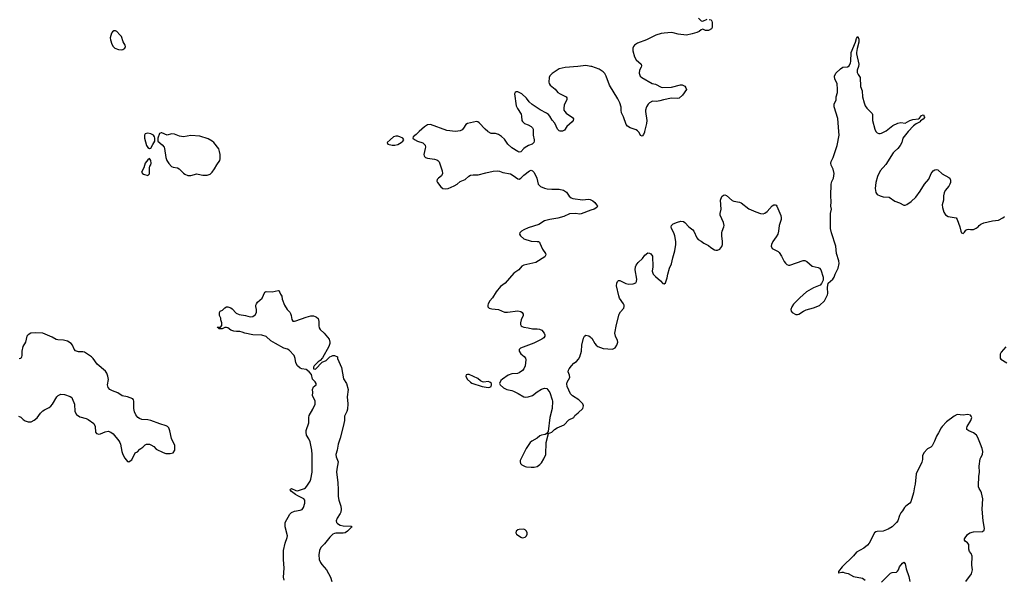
# Model space of a CAD drawing. Header units: inches. Extents: x 1694897 to 1849880, y 907231 to 1017944.
# Tile 84 of 171: x 1782276 to 1795588, y 933940 to 941514. Entities that reach past the tile are written whole.
import ezdxf

# ---------------------------------------------------------------- set-up
doc = ezdxf.new("R2010")
doc.units = ezdxf.units.IN
doc.header["$MEASUREMENT"] = 0
for name, color, linetype in [('B7983', 7, 'Continuous'), ('B7984', 7, 'Continuous'), ('B7993', 7, 'Continuous'), ('B7994', 7, 'Continuous')]:
    doc.layers.add(name, color=color, linetype=linetype)

msp = doc.modelspace()

# ---------------------------------------------------------------- linework, layer by layer
at = {"layer": 'B7983', "color": 6, "elevation": 800}
for points in [[(1784010, 939976), (1783970, 939971), (1783963, 939950), (1783962, 939910), (1783991, 939810), (1784010, 939783), (1784030, 939771), (1784050, 939776), (1784074, 939826), (1784102, 939870), (1784104, 939910), (1784099, 939930), (1784084, 939950), (1784050, 939967)], [(1784190, 939984), (1784168, 939972), (1784145, 939910), (1784142, 939870), (1784202, 939822), (1784229, 939789), (1784235, 939770), (1784253, 939650), (1784265, 939610), (1784290, 939567), (1784330, 939527), (1784350, 939516), (1784410, 939510), (1784430, 939496), (1784490, 939437), (1784510, 939424), (1784550, 939407), (1784590, 939403), (1784670, 939426), (1784690, 939425), (1784750, 939408), (1784810, 939409), (1784850, 939425), (1784876, 939450), (1784910, 939494), (1784941, 939550), (1784982, 939610), (1784988, 939630), (1784985, 939690), (1784979, 939730), (1784967, 939767), (1784901, 939850), (1784877, 939870), (1784822, 939902), (1784710, 939939), (1784590, 939948), (1784490, 939927), (1784438, 939938), (1784370, 939964), (1784330, 939971), (1784270, 939952), (1784197, 939983)], [(1787362, 939938), (1787330, 939927), (1787283, 939890), (1787245, 939850), (1787252, 939830), (1787310, 939815), (1787350, 939816), (1787390, 939825), (1787434, 939850), (1787455, 939870), (1787469, 939890), (1787454, 939910), (1787414, 939930), (1787390, 939936)], [(1784030, 939634), (1784010, 939619), (1783973, 939570), (1783953, 939507), (1783923, 939450), (1783938, 939430), (1783950, 939423), (1784010, 939406), (1784031, 939429), (1784032, 939510), (1784037, 939530), (1784049, 939550), (1784053, 939570), (1784050, 939608)], [(1788330, 936713), (1788311, 936709), (1788306, 936690), (1788328, 936650), (1788370, 936608), (1788390, 936597), (1788530, 936548), (1788610, 936537), (1788630, 936539), (1788649, 936550), (1788657, 936570), (1788653, 936590), (1788634, 936610), (1788610, 936618), (1788550, 936609), (1788534, 936614), (1788507, 936627), (1788470, 936656), (1788355, 936710)], [(1789090, 934618), (1789030, 934616), (1789010, 934609), (1788990, 934594), (1788983, 934570), (1788991, 934550), (1789052, 934510), (1789070, 934503), (1789090, 934506), (1789110, 934511), (1789129, 934531), (1789137, 934550), (1789137, 934570), (1789129, 934590), (1789110, 934609)]]:
    msp.add_lwpolyline(points, close=True, dxfattribs=at)
at = {"layer": 'B7983', "color": 6}
for points, elevation in [([(1787679, 940000), (1787638, 939962), (1787596, 939930), (1787591, 939910), (1787613, 939893), (1787656, 939870), (1787727, 939847), (1787756, 939816), (1787761, 939790), (1787760, 939770), (1787740, 939690), (1787743, 939670), (1787750, 939660), (1787763, 939650), (1787790, 939641), (1787886, 939626), (1787916, 939616), (1787929, 939609), (1787946, 939590), (1787987, 939470), (1787993, 939430), (1787980, 939400), (1787938, 939370), (1787919, 939350), (1787916, 939330), (1787923, 939310), (1787970, 939251), (1787999, 939230), (1788030, 939223), (1788069, 939229), (1788150, 939264), (1788190, 939289), (1788230, 939323), (1788298, 939350), (1788350, 939398), (1788370, 939408), (1788407, 939413), (1788473, 939413), (1788577, 939443), (1788677, 939463), (1788730, 939467), (1788762, 939462), (1788810, 939446), (1788910, 939426), (1788947, 939407), (1789010, 939358), (1789030, 939357), (1789050, 939368), (1789094, 939410), (1789170, 939468), (1789190, 939476), (1789210, 939470), (1789230, 939446), (1789268, 939370), (1789288, 939288), (1789317, 939257), (1789370, 939233), (1789406, 939226), (1789470, 939218), (1789570, 939218), (1789627, 939207), (1789670, 939178), (1789706, 939126), (1789730, 939104), (1789755, 939095), (1789885, 939075), (1789965, 939085), (1789990, 939082), (1790000, 939076)], 800), ([(1789217, 940000), (1789216, 939950), (1789230, 939890), (1789231, 939870), (1789225, 939850), (1789204, 939830), (1789156, 939810), (1789110, 939784), (1789090, 939770), (1789050, 939727), (1789030, 939722), (1789010, 939729), (1788930, 939779), (1788875, 939830), (1788830, 939897), (1788790, 939933), (1788750, 939960), (1788710, 939974), (1788650, 939974), (1788610, 939994), (1788603, 940000)], 800), ([(1790000, 938935), (1789868, 938888), (1789850, 938884), (1789792, 938892), (1789710, 938885), (1789631, 938849), (1789550, 938826), (1789443, 938810), (1789370, 938791), (1789297, 938743), (1789150, 938696), (1789091, 938670), (1789059, 938650), (1789037, 938630), (1789033, 938610), (1789045, 938590), (1789091, 938550), (1789190, 938518), (1789274, 938514), (1789290, 938510), (1789302, 938501), (1789310, 938490), (1789345, 938410), (1789385, 938350), (1789389, 938330), (1789374, 938306), (1789252, 938228), (1789090, 938191), (1789064, 938176), (1789024, 938130), (1788958, 938082), (1788838, 937950), (1788778, 937902), (1788716, 937830), (1788670, 937750), (1788631, 937710), (1788608, 937670), (1788603, 937650), (1788604, 937630), (1788625, 937610), (1788661, 937601), (1788750, 937590), (1788830, 937556), (1788870, 937554), (1789010, 937573), (1789050, 937563), (1789070, 937550), (1789082, 937530), (1789081, 937510), (1789057, 937450), (1789049, 937410), (1789049, 937389), (1789058, 937370), (1789070, 937360), (1789092, 937352), (1789150, 937344), (1789208, 937328), (1789270, 937331), (1789305, 937325), (1789334, 937310), (1789366, 937270), (1789376, 937250), (1789376, 937230), (1789364, 937210), (1789335, 937190), (1789226, 937134), (1789045, 937070), (1789030, 937050), (1789030, 937028), (1789052, 936990), (1789095, 936955), (1789114, 936934), (1789121, 936910), (1789109, 936830), (1789093, 936787), (1789074, 936766), (1789030, 936735), (1789007, 936727), (1788930, 936723), (1788878, 936702), (1788802, 936650), (1788782, 936630), (1788762, 936590), (1788772, 936570), (1788818, 936530), (1788862, 936510), (1788930, 936496), (1788950, 936488), (1789017, 936457), (1789090, 936410), (1789110, 936404), (1789150, 936409), (1789210, 936429), (1789270, 936478), (1789330, 936514), (1789370, 936526), (1789404, 936524), (1789445, 936470), (1789476, 936370), (1789480, 936350), (1789476, 936250), (1789445, 936130), (1789420, 935940), (1789414, 935926), (1789410, 935926), (1789405, 935915), (1789379, 935901), (1789330, 935892), (1789310, 935883), (1789270, 935850), (1789198, 935810), (1789176, 935790), (1789122, 935710), (1789044, 935550), (1789041, 935530), (1789046, 935506), (1789066, 935490), (1789110, 935468), (1789130, 935462), (1789190, 935458), (1789230, 935458), (1789270, 935468), (1789308, 935492), (1789330, 935517), (1789363, 935570), (1789388, 935630), (1789396, 935790), (1789426, 935914), (1789470, 935932), (1789508, 935970), (1789542, 935990), (1789639, 936030), (1789702, 936098), (1789769, 936131), (1789783, 936157), (1789828, 936192), (1789888, 936252), (1789898, 936290), (1789890, 936317), (1789835, 936370), (1789750, 936423), (1789721, 936450), (1789678, 936550), (1789674, 936586), (1789680, 936610), (1789712, 936670), (1789710, 936704), (1789692, 936750), (1789697, 936770), (1789706, 936790), (1789738, 936830), (1789770, 936865), (1789805, 936890), (1789830, 936921), (1789848, 936952), (1789870, 937026), (1789877, 937110), (1789897, 937203), (1789910, 937230), (1789930, 937243), (1789970, 937236), (1789990, 937224), (1790000, 937215)], 800), ([(1785852, 933930), (1785844, 933970), (1785853, 934090), (1785841, 934210), (1785843, 934330), (1785864, 934430), (1785893, 934507), (1785896, 934530), (1785865, 934650), (1785863, 934690), (1785866, 934710), (1785930, 934824), (1785950, 934846), (1785990, 934864), (1786070, 934877), (1786094, 934886), (1786114, 934910), (1786129, 934970), (1786132, 935010), (1786117, 935030), (1786035, 935070), (1786003, 935090), (1785949, 935130), (1785931, 935150), (1785938, 935162), (1785950, 935170), (1786010, 935141), (1786030, 935139), (1786125, 935170), (1786140, 935180), (1786159, 935201), (1786201, 935270), (1786210, 935294), (1786231, 935390), (1786231, 935630), (1786227, 935687), (1786202, 935802), (1786183, 935843), (1786154, 935890), (1786148, 935930), (1786150, 935956), (1786183, 936057), (1786184, 936130), (1786190, 936155), (1786239, 936241), (1786270, 936310), (1786272, 936350), (1786235, 936430), (1786239, 936470), (1786236, 936510), (1786250, 936544), (1786282, 936570), (1786282, 936590), (1786270, 936615), (1786235, 936650), (1786219, 936710), (1786190, 936749), (1786150, 936779), (1786090, 936788), (1786070, 936796), (1786030, 936831), (1786010, 936869), (1786001, 936930), (1785987, 936970), (1785921, 937041), (1785896, 937056), (1785848, 937070), (1785733, 937130), (1785670, 937168), (1785607, 937227), (1785550, 937244), (1785429, 937250), (1785319, 937270), (1785285, 937285), (1785250, 937292), (1785208, 937292), (1785170, 937300), (1785129, 937310), (1785090, 937342), (1785070, 937349), (1785050, 937349), (1785014, 937330), (1784970, 937330), (1784966, 937330), (1784962, 937342), (1784946, 937350), (1784950, 937354), (1784990, 937354), (1785007, 937373), (1785008, 937410), (1784995, 937450), (1784995, 937475), (1784978, 937510), (1784978, 937550), (1784988, 937570), (1785018, 937582), (1785050, 937616), (1785070, 937626), (1785090, 937627), (1785130, 937613), (1785150, 937600), (1785204, 937544), (1785244, 937524), (1785330, 937510), (1785390, 937493), (1785430, 937497), (1785461, 937519), (1785479, 937550), (1785479, 937590), (1785469, 937631), (1785469, 937650), (1785477, 937670), (1785490, 937690), (1785553, 937747), (1785590, 937826), (1785610, 937836), (1785690, 937832), (1785770, 937847), (1785783, 937843), (1785790, 937832), (1785800, 937800), (1785819, 937770), (1785826, 937730), (1785855, 937650), (1785890, 937590), (1785930, 937554), (1785939, 937539), (1785948, 937510), (1785955, 937455), (1785970, 937434), (1785990, 937432), (1786010, 937437), (1786150, 937490), (1786210, 937506), (1786250, 937505), (1786270, 937499), (1786288, 937490), (1786309, 937470), (1786321, 937430), (1786320, 937370), (1786325, 937345), (1786340, 937320), (1786393, 937270), (1786458, 937190), (1786470, 937151), (1786470, 937130), (1786456, 937090), (1786370, 936938), (1786339, 936901), (1786310, 936883), (1786256, 936830), (1786246, 936810), (1786250, 936791), (1786273, 936786), (1786363, 936877), (1786420, 936900), (1786470, 936950), (1786490, 936962), (1786510, 936970), (1786531, 936971), (1786572, 936952), (1786574, 936930), (1786628, 936808), (1786655, 936655), (1786693, 936590), (1786715, 936510), (1786705, 936410), (1786713, 936313), (1786710, 936241), (1786699, 936210), (1786667, 936150), (1786665, 936090), (1786650, 936009), (1786609, 935850), (1786583, 935770), (1786569, 935690), (1786552, 935630), (1786556, 935596), (1786583, 935530), (1786563, 935430), (1786559, 935390), (1786577, 935250), (1786583, 935150), (1786581, 935059), (1786591, 935011), (1786617, 934930), (1786620, 934890), (1786616, 934850), (1786609, 934831), (1786569, 934770), (1786553, 934730), (1786558, 934710), (1786574, 934694), (1786610, 934674), (1786650, 934666), (1786758, 934658), (1786772, 934650), (1786759, 934641), (1786710, 934590), (1786677, 934570), (1786650, 934565), (1786550, 934566), (1786530, 934561), (1786510, 934550), (1786471, 934510), (1786399, 934421), (1786347, 934370), (1786327, 934330), (1786318, 934270), (1786326, 934210), (1786342, 934170), (1786362, 934142), (1786426, 934070), (1786480, 933970), (1786498, 933910)], 700), ([(1782258, 936150), (1782290, 936133), (1782322, 936102), (1782350, 936085), (1782390, 936073), (1782430, 936073), (1782470, 936093), (1782510, 936125), (1782556, 936190), (1782590, 936222), (1782610, 936236), (1782675, 936265), (1782698, 936282), (1782720, 936310), (1782777, 936410), (1782796, 936430), (1782830, 936446), (1782883, 936443), (1782956, 936416), (1782979, 936399), (1782987, 936387), (1783015, 936310), (1783023, 936210), (1783044, 936170), (1783090, 936140), (1783175, 936115), (1783202, 936102), (1783278, 936050), (1783294, 936010), (1783301, 935930), (1783314, 935914), (1783345, 935905), (1783370, 935908), (1783430, 935938), (1783470, 935945), (1783510, 935932), (1783540, 935910), (1783616, 935816), (1783630, 935790), (1783638, 935770), (1783657, 935670), (1783671, 935631), (1783698, 935578), (1783733, 935533), (1783750, 935532), (1783770, 935542), (1783790, 935558), (1783839, 935650), (1783870, 935667), (1783900, 935700), (1783939, 935730), (1783970, 935761), (1783991, 935771), (1784030, 935771), (1784050, 935762), (1784090, 935736), (1784123, 935703), (1784215, 935655), (1784250, 935645), (1784310, 935644), (1784350, 935651), (1784373, 935690), (1784373, 935750), (1784328, 935848), (1784306, 935950), (1784290, 935989), (1784273, 936010), (1784258, 936018), (1784170, 936043), (1784050, 936090), (1784010, 936098), (1783925, 936105), (1783896, 936116), (1783872, 936132), (1783845, 936165), (1783827, 936207), (1783820, 936250), (1783821, 936350), (1783816, 936370), (1783805, 936385), (1783734, 936410), (1783663, 936423), (1783604, 936464), (1783529, 936489), (1783494, 936510), (1783474, 936534), (1783464, 936570), (1783475, 936645), (1783469, 936690), (1783453, 936730), (1783435, 936755), (1783323, 936850), (1783267, 936930), (1783248, 936950), (1783150, 937013), (1783130, 937018), (1783070, 937017), (1783032, 937032), (1783013, 937053), (1782988, 937108), (1782971, 937131), (1782922, 937162), (1782870, 937178), (1782790, 937180), (1782770, 937184), (1782716, 937216), (1782590, 937270), (1782490, 937278), (1782428, 937272), (1782390, 937251), (1782374, 937230), (1782355, 937150), (1782317, 937090), (1782306, 937030), (1782305, 936970), (1782301, 936950), (1782290, 936930), (1782270, 936924)], 800)]:
    msp.add_lwpolyline(points, dxfattribs=dict(at, elevation=elevation))
at = {"layer": 'B7984', "color": 6, "elevation": 800}
msp.add_lwpolyline([(1783570, 941361), (1783550, 941361), (1783530, 941349), (1783519, 941330), (1783500, 941270), (1783503, 941243), (1783522, 941182), (1783538, 941150), (1783561, 941130), (1783610, 941109), (1783650, 941105), (1783670, 941111), (1783695, 941130), (1783705, 941150), (1783703, 941170), (1783676, 941216), (1783650, 941284), (1783630, 941309), (1783590, 941353)], close=True, dxfattribs=at)
for points in [[(1790000, 940880), (1789930, 940893), (1789821, 940879), (1789650, 940868), (1789570, 940850), (1789473, 940787), (1789445, 940755), (1789433, 940730), (1789429, 940670), (1789435, 940650), (1789448, 940628), (1789514, 940574), (1789553, 940530), (1789583, 940510), (1789664, 940470), (1789675, 940455), (1789673, 940430), (1789639, 940361), (1789631, 940310), (1789635, 940290), (1789645, 940270), (1789663, 940250), (1789750, 940192), (1789763, 940170), (1789759, 940150), (1789744, 940130), (1789674, 940070), (1789641, 940019), (1789617, 940003), (1789583, 940003), (1789570, 940008), (1789546, 940030), (1789510, 940115), (1789475, 940155), (1789443, 940210), (1789425, 940230), (1789399, 940250), (1789314, 940294), (1789204, 940364), (1789163, 940403), (1789128, 940450), (1789065, 940510), (1789010, 940536), (1788990, 940537), (1788973, 940527), (1788966, 940510), (1788989, 940350), (1789007, 940310), (1789054, 940234), (1789062, 940210), (1789066, 940150), (1789074, 940134), (1789099, 940110), (1789152, 940092), (1789190, 940070), (1789208, 940050), (1789218, 940030), (1789217, 940000)], [(1788603, 940000), (1788568, 940030), (1788490, 940120), (1788470, 940132), (1788454, 940134), (1788329, 940111), (1788310, 940097), (1788276, 940044), (1788257, 940023), (1788229, 940011), (1788170, 940001), (1788050, 940013), (1787830, 940094), (1787790, 940091), (1787750, 940065), (1787679, 940000)]]:
    msp.add_lwpolyline(points, dxfattribs=at)
at = {"layer": 'B7993', "color": 6, "elevation": 800}
for points in [[(1790000, 937215), (1790010, 937206), (1790050, 937130), (1790070, 937107), (1790094, 937090), (1790163, 937063), (1790290, 937054), (1790325, 937075), (1790350, 937111), (1790362, 937150), (1790359, 937170), (1790330, 937230), (1790323, 937270), (1790343, 937390), (1790380, 937530), (1790400, 937560), (1790444, 937610), (1790449, 937631), (1790449, 937650), (1790439, 937670), (1790387, 937747), (1790377, 937777), (1790345, 937910), (1790350, 937950), (1790358, 937970), (1790370, 937982), (1790390, 937982), (1790470, 937944), (1790510, 937934), (1790570, 937937), (1790606, 937954), (1790615, 937970), (1790618, 938002), (1790596, 938130), (1790601, 938170), (1790609, 938190), (1790637, 938230), (1790696, 938284), (1790730, 938326), (1790770, 938357), (1790790, 938355), (1790810, 938346), (1790832, 938312), (1790834, 938170), (1790825, 938110), (1790841, 938070), (1790870, 938038), (1790939, 937979), (1790970, 937942), (1790990, 937938), (1791009, 937951), (1791030, 938018), (1791038, 938070), (1791061, 938150), (1791090, 938210), (1791105, 938290), (1791135, 938385), (1791149, 938470), (1791148, 938510), (1791132, 938590), (1791118, 938630), (1791090, 938690), (1791085, 938710), (1791087, 938730), (1791109, 938751), (1791170, 938773), (1791215, 938785), (1791250, 938782), (1791270, 938767), (1791323, 938710), (1791377, 938670), (1791390, 938650), (1791430, 938562), (1791450, 938539), (1791490, 938516), (1791524, 938490), (1791590, 938456), (1791622, 938430), (1791670, 938401), (1791690, 938394), (1791710, 938395), (1791741, 938410), (1791770, 938445), (1791778, 938470), (1791780, 938510), (1791768, 938590), (1791768, 938630), (1791772, 938650), (1791798, 938710), (1791802, 938730), (1791792, 938770), (1791748, 938870), (1791748, 938890), (1791760, 938950), (1791751, 939070), (1791770, 939122), (1791790, 939138), (1791810, 939142), (1791830, 939134), (1791910, 939067), (1791930, 939060), (1792010, 939045), (1792030, 939035), (1792135, 938955), (1792230, 938912), (1792290, 938890), (1792330, 938888), (1792350, 938896), (1792380, 938920), (1792450, 938994), (1792470, 939006), (1792490, 939010), (1792504, 939004), (1792515, 938990), (1792565, 938865), (1792572, 938832), (1792571, 938810), (1792544, 938730), (1792536, 938650), (1792525, 938610), (1792506, 938574), (1792458, 938510), (1792440, 938470), (1792437, 938450), (1792450, 938418), (1792466, 938406), (1792530, 938376), (1792543, 938363), (1792575, 938315), (1792610, 938243), (1792630, 938217), (1792650, 938201), (1792670, 938193), (1792690, 938193), (1792870, 938256), (1792890, 938256), (1792920, 938240), (1792990, 938177), (1793070, 938161), (1793091, 938150), (1793107, 938130), (1793141, 938030), (1793141, 937990), (1793118, 937942), (1793098, 937922), (1793010, 937886), (1792916, 937830), (1792822, 937750), (1792738, 937662), (1792717, 937630), (1792704, 937590), (1792707, 937567), (1792721, 937550), (1792770, 937525), (1792790, 937524), (1792810, 937529), (1792872, 937570), (1792910, 937589), (1793010, 937615), (1793090, 937646), (1793159, 937710), (1793199, 937790), (1793203, 937810), (1793197, 937890), (1793209, 937950), (1793270, 938001), (1793289, 938030), (1793302, 938070), (1793341, 938150), (1793355, 938215), (1793352, 938250), (1793318, 938350), (1793310, 938450), (1793251, 938631), (1793240, 938690), (1793237, 938850), (1793240, 938890), (1793252, 938950), (1793245, 938990), (1793247, 939050), (1793241, 939130), (1793249, 939290), (1793256, 939324), (1793278, 939370), (1793286, 939430), (1793276, 939490), (1793246, 939546), (1793241, 939570), (1793247, 939593), (1793275, 939650), (1793328, 939810), (1793354, 939950), (1793350, 940000)], [(1790725, 940000), (1790723, 939990), (1790710, 939960), (1790690, 939937), (1790670, 939947), (1790650, 939986), (1790638, 940000)], [(1794290, 940000), (1794270, 939978), (1794216, 939910), (1794202, 939850), (1794182, 939810), (1794150, 939771), (1794102, 939730), (1794086, 939710), (1793988, 939552), (1793912, 939470), (1793876, 939390), (1793850, 939310), (1793844, 939230), (1793853, 939173), (1793869, 939149), (1793909, 939129), (1793950, 939115), (1794030, 939111), (1794110, 939057), (1794173, 939033), (1794230, 939003), (1794250, 939003), (1794270, 939011), (1794330, 939051), (1794390, 939111), (1794450, 939193), (1794510, 939290), (1794570, 939356), (1794599, 939430), (1794627, 939470), (1794650, 939484), (1794670, 939487), (1794690, 939484), (1794748, 939428), (1794840, 939380), (1794850, 939370), (1794860, 939340), (1794860, 939310), (1794854, 939290), (1794838, 939262), (1794790, 939202), (1794776, 939170), (1794768, 939130), (1794766, 939070), (1794747, 939010), (1794752, 938970), (1794770, 938910), (1794795, 938875), (1794830, 938850), (1794910, 938838), (1794937, 938830), (1794950, 938810), (1794988, 938710), (1794999, 938650), (1795010, 938631), (1795030, 938621), (1795050, 938636), (1795070, 938666), (1795084, 938676), (1795110, 938679), (1795130, 938674), (1795170, 938675), (1795209, 938691), (1795235, 938710), (1795249, 938730), (1795270, 938746), (1795310, 938765), (1795430, 938790), (1795510, 938802), (1795569, 938830), (1795589, 938850)], [(1793853, 940000), (1793856, 939996), (1793870, 939982), (1793890, 939974), (1793910, 939972), (1793930, 939977), (1793973, 940000)], [(1790000, 939076), (1790024, 939064), (1790050, 939040), (1790076, 939010), (1790087, 938990), (1790077, 938970), (1790041, 938950), (1790000, 938935)], [(1795610, 937088), (1795546, 937014), (1795532, 936988), (1795532, 936932), (1795540, 936920), (1795622, 936870)], [(1795069, 933910), (1795145, 934015), (1795160, 934070), (1795150, 934130), (1795153, 934253), (1795140, 934290), (1795119, 934319), (1795107, 934347), (1795108, 934410), (1795090, 934434), (1795057, 934457), (1795049, 934470), (1795052, 934490), (1795093, 934547), (1795124, 934570), (1795170, 934582), (1795292, 934588), (1795314, 934606), (1795319, 934630), (1795302, 934730), (1795289, 934890), (1795296, 935030), (1795280, 935110), (1795272, 935132), (1795247, 935170), (1795240, 935190), (1795239, 935210), (1795245, 935330), (1795252, 935390), (1795248, 935470), (1795263, 935570), (1795270, 935590), (1795292, 935628), (1795296, 935670), (1795288, 935710), (1795268, 935770), (1795230, 935860), (1795213, 935890), (1795170, 935923), (1795109, 935950), (1795083, 935970), (1795080, 935990), (1795085, 936010), (1795134, 936090), (1795149, 936130), (1795142, 936150), (1795130, 936162), (1795090, 936173), (1795030, 936163), (1794950, 936169), (1794910, 936149), (1794809, 936071), (1794748, 936010), (1794733, 935990), (1794698, 935922), (1794670, 935879), (1794645, 935810), (1794612, 935748), (1794595, 935730), (1794550, 935706), (1794499, 935650), (1794481, 935610), (1794483, 935563), (1794475, 935525), (1794397, 935370), (1794385, 935230), (1794373, 935190), (1794361, 935110), (1794324, 934990), (1794311, 934969), (1794256, 934930), (1794237, 934910), (1794214, 934866), (1794190, 934839), (1794170, 934804), (1794149, 934731), (1794133, 934707), (1794070, 934650), (1794020, 934620), (1793950, 934594), (1793870, 934587), (1793850, 934581), (1793832, 934568), (1793761, 934430), (1793739, 934401), (1793690, 934362), (1793592, 934310), (1793550, 934256), (1793397, 934110), (1793346, 934046), (1793346, 934030), (1793350, 934028), (1793390, 934039), (1793410, 934037), (1793430, 934028), (1793478, 934018), (1793550, 933978), (1793670, 933955), (1793708, 933930)], [(1793930, 933900), (1794050, 934022), (1794070, 934032), (1794130, 934039), (1794144, 934050), (1794159, 934070), (1794172, 934110), (1794210, 934159), (1794230, 934171), (1794250, 934151), (1794263, 934083), (1794299, 933979), (1794310, 933910)]]:
    msp.add_lwpolyline(points, dxfattribs=at)
at = {"layer": 'B7994', "color": 6, "elevation": 800}
for points in [[(1791598, 941518), (1791623, 941510), (1791633, 941493), (1791637, 941477), (1791637, 941410), (1791629, 941390), (1791590, 941366), (1791550, 941366), (1791510, 941386), (1791490, 941377), (1791464, 941356), (1791430, 941341), (1791370, 941322), (1791290, 941306), (1791177, 941317), (1791110, 941338), (1791090, 941340), (1790990, 941333), (1790950, 941326), (1790878, 941302), (1790750, 941242), (1790630, 941197), (1790587, 941170), (1790573, 941150), (1790567, 941130), (1790567, 941090), (1790587, 941010), (1790612, 940970), (1790678, 940910), (1790685, 940890), (1790679, 940870), (1790656, 940830), (1790650, 940790), (1790667, 940750), (1790689, 940730), (1790828, 940650), (1790870, 940641), (1790950, 940600), (1790970, 940595), (1791090, 940601), (1791212, 940632), (1791231, 940630), (1791270, 940612), (1791284, 940590), (1791290, 940570), (1791237, 940490), (1791190, 940452), (1791174, 940446), (1791090, 940452), (1790979, 940430), (1790930, 940414), (1790887, 940407), (1790830, 940409), (1790793, 940390), (1790772, 940370), (1790750, 940335), (1790735, 940290), (1790735, 940270), (1790753, 940150), (1790750, 940110), (1790725, 940000)], [(1791452, 941532), (1791490, 941498), (1791510, 941492), (1791570, 941520)], [(1793350, 940000), (1793337, 940177), (1793287, 940333), (1793289, 940370), (1793314, 940430), (1793316, 940470), (1793331, 940530), (1793334, 940570), (1793328, 940648), (1793297, 940710), (1793293, 940750), (1793310, 940790), (1793372, 940850), (1793406, 940870), (1793470, 940876), (1793490, 940890), (1793510, 940928), (1793515, 940950), (1793519, 941070), (1793577, 941210), (1793590, 941259), (1793610, 941285), (1793621, 941250), (1793621, 941210), (1793598, 941122), (1793589, 941070), (1793590, 941050), (1793623, 940910), (1793619, 940881), (1793598, 940830), (1793601, 940801), (1793611, 940771), (1793640, 940730), (1793643, 940610), (1793665, 940550), (1793670, 940470), (1793692, 940390), (1793709, 940349), (1793730, 940316), (1793803, 940243), (1793808, 940230), (1793808, 940150), (1793837, 940030), (1793853, 940000)], [(1790638, 940000), (1790630, 940010), (1790610, 940021), (1790528, 940048), (1790493, 940073), (1790475, 940095), (1790440, 940200), (1790413, 940253), (1790407, 940290), (1790407, 940330), (1790390, 940390), (1790363, 940443), (1790250, 940627), (1790207, 940750), (1790187, 940787), (1790163, 940810), (1790110, 940844), (1790010, 940879), (1790000, 940880)], [(1793973, 940000), (1793990, 940009), (1794079, 940081), (1794150, 940114), (1794190, 940124), (1794250, 940114), (1794310, 940150), (1794350, 940165), (1794427, 940173), (1794440, 940180), (1794470, 940219), (1794490, 940226), (1794506, 940210), (1794510, 940194), (1794510, 940189), (1794490, 940169), (1794456, 940144), (1794451, 940130), (1794395, 940105), (1794361, 940079), (1794290, 940000)]]:
    msp.add_lwpolyline(points, dxfattribs=at)

doc.saveas('drawing.dxf')
